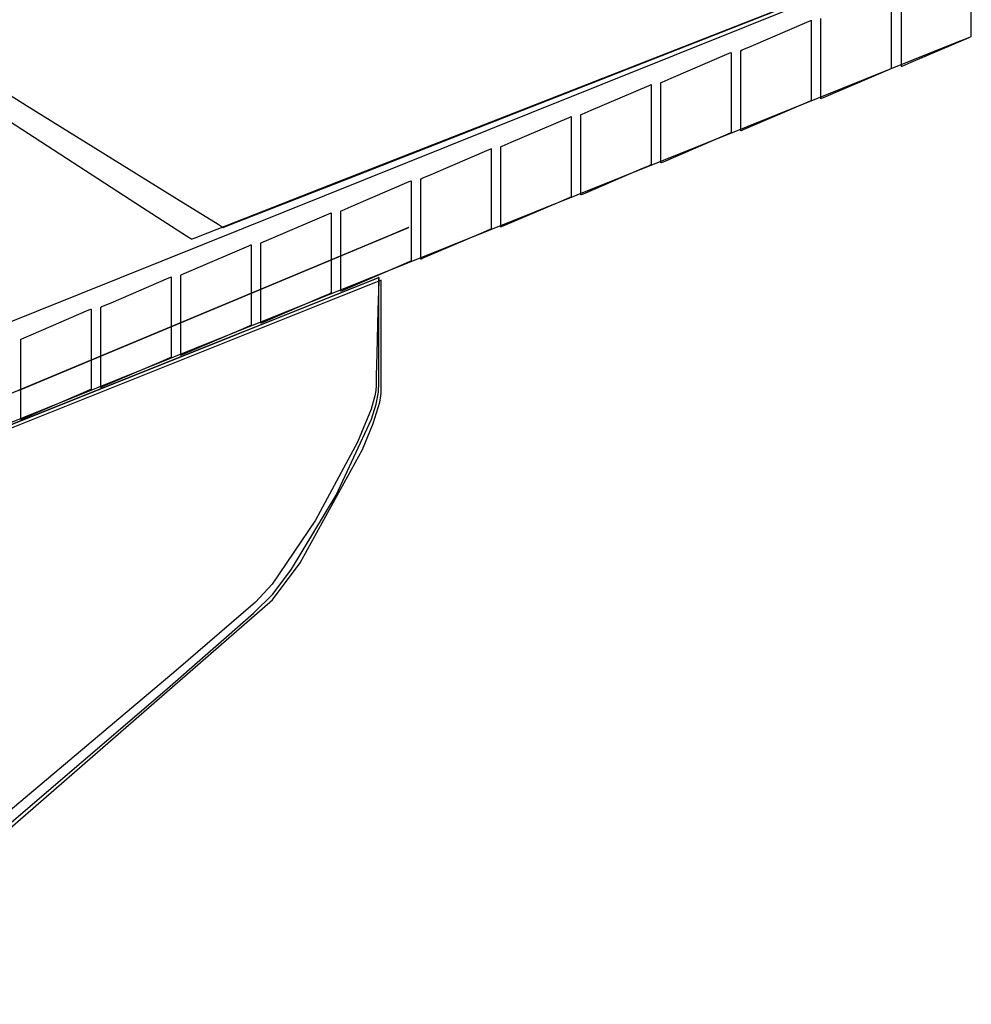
# Model space of a CAD drawing. Extents: x -3.57 to 3.57, y -2.08 to 2.06.
# Tile 202 of 219: x 3.03 to 3.57, y -0.14 to 0.41. Entities that reach past the tile are written whole.
import ezdxf

# ---------------------------------------------------------------- set-up
doc = ezdxf.new("R2010")
doc.units = 0

msp = doc.modelspace()

# ---------------------------------------------------------------- linework, layer by layer
at = {"layer": 'Layer 1', "color": 7, "linetype": 'CONTINUOUS'}
for p, q in [((3.541504, 0.444797), (3.32031, 0.355971)), ((3.541504, 0.444797), (3.32031, 0.355971)), ((3.567764, 0.405652), (3.567764, 0.442731)), ((3.208173, 0.315813), (3.486768, 0.424827)), ((3.522906, 0.419549), (3.522906, 0.38247)), ((3.52839, 0.420655), (3.52839, 0.383576)), ((3.218876, 0.319677), (3.472142, 0.41878)), ((3.476897, 0.40764), (3.47803, 0.408125)), ((3.47803, 0.408125), (3.478086, 0.408149)), ((3.478086, 0.408149), (3.478087, 0.40815)), ((3.478087, 0.40815), (3.478087, 0.40815)), ((3.478087, 0.40815), (3.478087, 0.40815)), ((3.478087, 0.40815), (3.478087, 0.40815)), ((3.478087, 0.40815), (3.478087, 0.40815)), ((3.478087, 0.40815), (3.478087, 0.40815)), ((3.478087, 0.40815), (3.478087, 0.40815)), ((3.478087, 0.40815), (3.478087, 0.408149)), ((3.478087, 0.408149), (3.478087, 0.408149)), ((3.478087, 0.408149), (3.478087, 0.408146)), ((3.478087, 0.408146), (3.478087, 0.408118)), ((3.478087, 0.408118), (3.478087, 0.407981)), ((3.478087, 0.407981), (3.478087, 0.407395)), ((3.483531, 0.370802), (3.483531, 0.409236)), ((3.567764, 0.400127), (3.567764, 0.40884)), ((3.444457, 0.393736), (3.476897, 0.40764)), ((3.478087, 0.407395), (3.478087, 0.401588)), ((3.567764, 0.399845), (3.567764, 0.405652)), ((3.478087, 0.401588), (3.478087, 0.36451)), ((3.534131, 0.384677), (3.566574, 0.398581)), ((3.559709, 0.395856), (3.565907, 0.398345)), ((3.565907, 0.398345), (3.567384, 0.398938)), ((3.566574, 0.398581), (3.567707, 0.399066)), ((3.567384, 0.398938), (3.567706, 0.399067)), ((3.567706, 0.399067), (3.567761, 0.399089)), ((3.567707, 0.399066), (3.567763, 0.39909)), ((3.567761, 0.399089), (3.567764, 0.399091)), ((3.567763, 0.39909), (3.567764, 0.399091)), ((3.567764, 0.399287), (3.567764, 0.400127)), ((3.567764, 0.399259), (3.567764, 0.399845)), ((3.567764, 0.399112), (3.567764, 0.399287)), ((3.567764, 0.399122), (3.567764, 0.399259)), ((3.567764, 0.399094), (3.567764, 0.399122)), ((3.567764, 0.399096), (3.567764, 0.399112)), ((3.567764, 0.399092), (3.567764, 0.399096)), ((3.567764, 0.399091), (3.567764, 0.399094)), ((3.567764, 0.399091), (3.567764, 0.399092)), ((3.567764, 0.399091), (3.567764, 0.399091)), ((3.567764, 0.399091), (3.567764, 0.399091)), ((3.567764, 0.399091), (3.567764, 0.399091)), ((3.567764, 0.399091), (3.567764, 0.399091)), ((3.567764, 0.399091), (3.567764, 0.399091)), ((3.567764, 0.399091), (3.567764, 0.399091)), ((3.567764, 0.399091), (3.567764, 0.399091)), ((3.567764, 0.399091), (3.567764, 0.399091)), ((3.567764, 0.399091), (3.567764, 0.399091)), ((3.567764, 0.399091), (3.567764, 0.399091)), ((3.567764, 0.399091), (3.567764, 0.399091)), ((3.567764, 0.399091), (3.567764, 0.399091)), ((3.438864, 0.391339), (3.439377, 0.391559)), ((3.439377, 0.391559), (3.444457, 0.393736)), ((3.535073, 0.385963), (3.559709, 0.395856)), ((3.399639, 0.375771), (3.432082, 0.389675)), ((3.432082, 0.389675), (3.433215, 0.390161)), ((3.433215, 0.390161), (3.433271, 0.390185)), ((3.433271, 0.390185), (3.433272, 0.390185)), ((3.433272, 0.390185), (3.433272, 0.390185)), ((3.433272, 0.390185), (3.433272, 0.390185)), ((3.433272, 0.390185), (3.433272, 0.390185)), ((3.433272, 0.390185), (3.433272, 0.390185)), ((3.433272, 0.390185), (3.433272, 0.390185)), ((3.433272, 0.390185), (3.433272, 0.390185)), ((3.433272, 0.390185), (3.433272, 0.390185)), ((3.433272, 0.390185), (3.433272, 0.390184)), ((3.433272, 0.390184), (3.433272, 0.390182)), ((3.433272, 0.390182), (3.433272, 0.390154)), ((3.433272, 0.390154), (3.433272, 0.390016)), ((3.433272, 0.390016), (3.433272, 0.38943)), ((3.433272, 0.38943), (3.433272, 0.383624)), ((3.438717, 0.391276), (3.43872, 0.391277)), ((3.438717, 0.391276), (3.438717, 0.391276)), ((3.438717, 0.391276), (3.438717, 0.391276)), ((3.438717, 0.391276), (3.438717, 0.391276)), ((3.438717, 0.391276), (3.438717, 0.391276)), ((3.438717, 0.391276), (3.438717, 0.391276)), ((3.438717, 0.391276), (3.438717, 0.391276)), ((3.438717, 0.352838), (3.438717, 0.391276)), ((3.43872, 0.391277), (3.438744, 0.391287)), ((3.438744, 0.391287), (3.438864, 0.391339)), ((3.442708, 0.348872), (3.535073, 0.385963)), ((3.433272, 0.383624), (3.433272, 0.346545)), ((3.522245, 0.380827), (3.517164, 0.37865)), ((3.522758, 0.381047), (3.522245, 0.380827)), ((3.522878, 0.381098), (3.522758, 0.381047)), ((3.522902, 0.381109), (3.522878, 0.381098)), ((3.522905, 0.38111), (3.522902, 0.381109)), ((3.522906, 0.38111), (3.522905, 0.38111)), ((3.522905, 0.38111), (3.522905, 0.38111)), ((3.522905, 0.38111), (3.522905, 0.38111)), ((3.522906, 0.38247), (3.522906, 0.381175)), ((3.522906, 0.381175), (3.522906, 0.381111)), ((3.522906, 0.381111), (3.522906, 0.38111)), ((3.522906, 0.38111), (3.522906, 0.38111)), ((3.522906, 0.38111), (3.522906, 0.38111)), ((3.522906, 0.38111), (3.522906, 0.38111)), ((3.522906, 0.38111), (3.522906, 0.38111)), ((3.522906, 0.38111), (3.522906, 0.38111)), ((3.52839, 0.383576), (3.52839, 0.382282)), ((3.52839, 0.382282), (3.52839, 0.382217)), ((3.52839, 0.382217), (3.52839, 0.382217)), ((3.52839, 0.382217), (3.52839, 0.382217)), ((3.52839, 0.382217), (3.52839, 0.382217)), ((3.52839, 0.382217), (3.52839, 0.382217)), ((3.52839, 0.382217), (3.52839, 0.382217)), ((3.52839, 0.382217), (3.52839, 0.382217)), ((3.52839, 0.382217), (3.52839, 0.382217)), ((3.52839, 0.382217), (3.52839, 0.382217)), ((3.52839, 0.382217), (3.528391, 0.382217)), ((3.528391, 0.382217), (3.528393, 0.382218)), ((3.528393, 0.382218), (3.528417, 0.382228)), ((3.528417, 0.382228), (3.528538, 0.38228)), ((3.528538, 0.38228), (3.52905, 0.3825)), ((3.52905, 0.3825), (3.534131, 0.384677)), ((3.011718, 0.377152), (3.038591, 0.360491)), ((3.394558, 0.373594), (3.399639, 0.375771)), ((3.517164, 0.37865), (3.484721, 0.36475)), ((3.354824, 0.357807), (3.387267, 0.371714)), ((3.387267, 0.371714), (3.3884, 0.3722)), ((3.3884, 0.3722), (3.388456, 0.372224)), ((3.388456, 0.372224), (3.388457, 0.372224)), ((3.388457, 0.372224), (3.388457, 0.372224)), ((3.388457, 0.372224), (3.388457, 0.372224)), ((3.388457, 0.372224), (3.388457, 0.372224)), ((3.388457, 0.372224), (3.388457, 0.372224)), ((3.388457, 0.372224), (3.388457, 0.372224)), ((3.388457, 0.372224), (3.388457, 0.372224)), ((3.388457, 0.372224), (3.388457, 0.372224)), ((3.388457, 0.372224), (3.388457, 0.372224)), ((3.388457, 0.372224), (3.388457, 0.372221)), ((3.388457, 0.372221), (3.388457, 0.372193)), ((3.388457, 0.372193), (3.388457, 0.372056)), ((3.388457, 0.372056), (3.388457, 0.37147)), ((3.388457, 0.37147), (3.388457, 0.365663)), ((3.393898, 0.373311), (3.393901, 0.373312)), ((3.393898, 0.373311), (3.393898, 0.373311)), ((3.393898, 0.373311), (3.393898, 0.373311)), ((3.393898, 0.373311), (3.393898, 0.373311)), ((3.393898, 0.373311), (3.393898, 0.373311)), ((3.393898, 0.373311), (3.393898, 0.373311)), ((3.393898, 0.373311), (3.393898, 0.373311)), ((3.393898, 0.334873), (3.393898, 0.373311)), ((3.393901, 0.373312), (3.393925, 0.373323)), ((3.393925, 0.373323), (3.394045, 0.373374)), ((3.394045, 0.373374), (3.394558, 0.373594)), ((3.483531, 0.364995), (3.483531, 0.370802)), ((3.388457, 0.365663), (3.388457, 0.328584)), ((3.478087, 0.36451), (3.478087, 0.363215)), ((3.483531, 0.364409), (3.483531, 0.364995)), ((3.483531, 0.364272), (3.483531, 0.364409)), ((3.483531, 0.364244), (3.483531, 0.364272)), ((3.483531, 0.364241), (3.483531, 0.364244)), ((3.483531, 0.36424), (3.483531, 0.364241)), ((3.483532, 0.36424), (3.483531, 0.36424)), ((3.483531, 0.36424), (3.483531, 0.36424)), ((3.483531, 0.36424), (3.483531, 0.36424)), ((3.483531, 0.36424), (3.483531, 0.36424)), ((3.483531, 0.36424), (3.483531, 0.36424)), ((3.483531, 0.36424), (3.483531, 0.36424)), ((3.483531, 0.36424), (3.483531, 0.36424)), ((3.483531, 0.36424), (3.483531, 0.36424)), ((3.483531, 0.36424), (3.483531, 0.36424)), ((3.483673, 0.364301), (3.483532, 0.36424)), ((3.483532, 0.36424), (3.483532, 0.36424)), ((3.484721, 0.36475), (3.483673, 0.364301)), ((3.038591, 0.360491), (3.120149, 0.309927)), ((3.472346, 0.360689), (3.439906, 0.346786)), ((3.477426, 0.362867), (3.472346, 0.360689)), ((3.477939, 0.363086), (3.477426, 0.362867)), ((3.478059, 0.363138), (3.477939, 0.363086)), ((3.478084, 0.363148), (3.478059, 0.363138)), ((3.478086, 0.363149), (3.478084, 0.363148)), ((3.478087, 0.36315), (3.478086, 0.36315)), ((3.478086, 0.36315), (3.478086, 0.363149)), ((3.478087, 0.363215), (3.478087, 0.36315)), ((3.478087, 0.36315), (3.478087, 0.36315)), ((3.478087, 0.36315), (3.478087, 0.36315)), ((3.478087, 0.36315), (3.478087, 0.36315)), ((3.478087, 0.36315), (3.478087, 0.36315)), ((3.478087, 0.36315), (3.478087, 0.36315)), ((3.478087, 0.36315), (3.478087, 0.36315)), ((3.478087, 0.36315), (3.478087, 0.36315)), ((3.32031, 0.355971), (2.574255, 0.056375)), ((3.32031, 0.355971), (2.574255, 0.056375)), ((3.025276, 0.354103), (3.103571, 0.303374)), ((3.310005, 0.339846), (3.342448, 0.35375)), ((3.342448, 0.35375), (3.343581, 0.354235)), ((3.343581, 0.354235), (3.343637, 0.35426)), ((3.343637, 0.35426), (3.343638, 0.35426)), ((3.343638, 0.35426), (3.343638, 0.35426)), ((3.343638, 0.35426), (3.343638, 0.35426)), ((3.343638, 0.35426), (3.343638, 0.35426)), ((3.343638, 0.35426), (3.343638, 0.35426)), ((3.343638, 0.35426), (3.343638, 0.35426)), ((3.343638, 0.35426), (3.343638, 0.35426)), ((3.343638, 0.35426), (3.343638, 0.35426)), ((3.343638, 0.35426), (3.343638, 0.354259)), ((3.343638, 0.354259), (3.343638, 0.354256)), ((3.343638, 0.354256), (3.343638, 0.354228)), ((3.343638, 0.354228), (3.343638, 0.354091)), ((3.343638, 0.354091), (3.343638, 0.353505)), ((3.343638, 0.353505), (3.343638, 0.347698)), ((3.349083, 0.355347), (3.349086, 0.355348)), ((3.349083, 0.355346), (3.349083, 0.355347)), ((3.349083, 0.355347), (3.349083, 0.355347)), ((3.349083, 0.355346), (3.349083, 0.355346)), ((3.349083, 0.355346), (3.349083, 0.355346)), ((3.349083, 0.355346), (3.349083, 0.355346)), ((3.349083, 0.355346), (3.349083, 0.355346)), ((3.349083, 0.316912), (3.349083, 0.355346)), ((3.349086, 0.355348), (3.34911, 0.355358)), ((3.34911, 0.355358), (3.34923, 0.35541)), ((3.34923, 0.35541), (3.349743, 0.35563)), ((3.349743, 0.35563), (3.354824, 0.357807)), ((3.438717, 0.347031), (3.438717, 0.352838)), ((3.132584, 0.224335), (3.442708, 0.348872)), ((3.343638, 0.347698), (3.343638, 0.31062)), ((3.427531, 0.342725), (3.395088, 0.328821)), ((3.432611, 0.344902), (3.427531, 0.342725)), ((3.433124, 0.345122), (3.432611, 0.344902)), ((3.433244, 0.345173), (3.433124, 0.345122)), ((3.433269, 0.345184), (3.433244, 0.345173)), ((3.433271, 0.345185), (3.433269, 0.345184)), ((3.433272, 0.345185), (3.433271, 0.345185)), ((3.433271, 0.345185), (3.433271, 0.345185)), ((3.433272, 0.346545), (3.433272, 0.34525)), ((3.433272, 0.34525), (3.433272, 0.345185)), ((3.433272, 0.345185), (3.433272, 0.345185)), ((3.433272, 0.345185), (3.433272, 0.345185)), ((3.433272, 0.345185), (3.433272, 0.345185)), ((3.433272, 0.345185), (3.433272, 0.345185)), ((3.433272, 0.345185), (3.433272, 0.345185)), ((3.433272, 0.345185), (3.433272, 0.345185)), ((3.433272, 0.345185), (3.433272, 0.345185)), ((3.438717, 0.346445), (3.438717, 0.347031)), ((3.438717, 0.346307), (3.438717, 0.346445)), ((3.438858, 0.346336), (3.438717, 0.346276)), ((3.438717, 0.346279), (3.438717, 0.346307)), ((3.438717, 0.346276), (3.438717, 0.346279)), ((3.438717, 0.346276), (3.438717, 0.346276)), ((3.438717, 0.346276), (3.438717, 0.346276)), ((3.438717, 0.346276), (3.438717, 0.346276)), ((3.438717, 0.346276), (3.438717, 0.346276)), ((3.438717, 0.346276), (3.438717, 0.346276)), ((3.438717, 0.346276), (3.438717, 0.346276)), ((3.438717, 0.346276), (3.438717, 0.346276)), ((3.438717, 0.346276), (3.438717, 0.346276)), ((3.438717, 0.346276), (3.438717, 0.346276)), ((3.438717, 0.346276), (3.438717, 0.346276)), ((3.438717, 0.346276), (3.438717, 0.346276)), ((3.439906, 0.346786), (3.438858, 0.346336)), ((3.297633, 0.335789), (3.298766, 0.336275)), ((3.298766, 0.336275), (3.298823, 0.336299)), ((3.298823, 0.336299), (3.298823, 0.336299)), ((3.298823, 0.336299), (3.298823, 0.336299)), ((3.298823, 0.336299), (3.298823, 0.336299)), ((3.298823, 0.336299), (3.298823, 0.336299)), ((3.298823, 0.336299), (3.298823, 0.336299)), ((3.298823, 0.336299), (3.298823, 0.336299)), ((3.298823, 0.336299), (3.298823, 0.336299)), ((3.298823, 0.336299), (3.298823, 0.336299)), ((3.298823, 0.336299), (3.298823, 0.336298)), ((3.298823, 0.336298), (3.298823, 0.336296)), ((3.298823, 0.336296), (3.298823, 0.336268)), ((3.298823, 0.336268), (3.298823, 0.33613)), ((3.304264, 0.337386), (3.304264, 0.337386)), ((3.304264, 0.337386), (3.304264, 0.337386)), ((3.304264, 0.337386), (3.304264, 0.337386)), ((3.304264, 0.337386), (3.304264, 0.337386)), ((3.304264, 0.337386), (3.304264, 0.337386)), ((3.304264, 0.337386), (3.304265, 0.337386)), ((3.304264, 0.298948), (3.304264, 0.337386)), ((3.304265, 0.337386), (3.304267, 0.337387)), ((3.304267, 0.337387), (3.304291, 0.337398)), ((3.304291, 0.337398), (3.304412, 0.337449)), ((3.304412, 0.337449), (3.304924, 0.337669)), ((3.304924, 0.337669), (3.310005, 0.339846)), ((3.26519, 0.321882), (3.297633, 0.335789)), ((3.298823, 0.33613), (3.298823, 0.335544)), ((3.298823, 0.335544), (3.298823, 0.329738)), ((3.393898, 0.329066), (3.393898, 0.334873)), ((3.298823, 0.329738), (3.298823, 0.292659)), ((3.387796, 0.326941), (3.382716, 0.324764)), ((3.388309, 0.327161), (3.387796, 0.326941)), ((3.388429, 0.327213), (3.388309, 0.327161)), ((3.388454, 0.327223), (3.388429, 0.327213)), ((3.388456, 0.327224), (3.388454, 0.327223)), ((3.388457, 0.327224), (3.388456, 0.327224)), ((3.388457, 0.328584), (3.388457, 0.327289)), ((3.388457, 0.327289), (3.388457, 0.327225)), ((3.388457, 0.327225), (3.388457, 0.327224)), ((3.388457, 0.327224), (3.388457, 0.327224)), ((3.388457, 0.327224), (3.388457, 0.327224)), ((3.388457, 0.327224), (3.388457, 0.327224)), ((3.388457, 0.327224), (3.388457, 0.327224)), ((3.388457, 0.327224), (3.388457, 0.327224)), ((3.388457, 0.327224), (3.388457, 0.327224)), ((3.388457, 0.327224), (3.388457, 0.327224)), ((3.393898, 0.32848), (3.393898, 0.329066)), ((3.393898, 0.328342), (3.393898, 0.32848)), ((3.394039, 0.328372), (3.393898, 0.328311)), ((3.393898, 0.328315), (3.393898, 0.328342)), ((3.393898, 0.328312), (3.393898, 0.328315)), ((3.393898, 0.328311), (3.393898, 0.328312)), ((3.393898, 0.328311), (3.393898, 0.328311)), ((3.393898, 0.328311), (3.393898, 0.328311)), ((3.393898, 0.328311), (3.393898, 0.328311)), ((3.393898, 0.328311), (3.393898, 0.328311)), ((3.393898, 0.328311), (3.393898, 0.328311)), ((3.393898, 0.328311), (3.393898, 0.328311)), ((3.393898, 0.328311), (3.393898, 0.328311)), ((3.393898, 0.328311), (3.393898, 0.328311)), ((3.393898, 0.328311), (3.393898, 0.328311)), ((3.393898, 0.328311), (3.393898, 0.328311)), ((3.395088, 0.328821), (3.394039, 0.328372)), ((3.260109, 0.319704), (3.26519, 0.321882)), ((3.382716, 0.324764), (3.350273, 0.31086)), ((3.140186, 0.289209), (3.208173, 0.315813)), ((3.15707, 0.295492), (3.218876, 0.319677)), ((3.220372, 0.303921), (3.252818, 0.317825)), ((3.252818, 0.317825), (3.253951, 0.31831)), ((3.253951, 0.31831), (3.254008, 0.318335)), ((3.254008, 0.318335), (3.254008, 0.318335)), ((3.254008, 0.318335), (3.254008, 0.318335)), ((3.254008, 0.318335), (3.254008, 0.318335)), ((3.254008, 0.318335), (3.254008, 0.318335)), ((3.254008, 0.318335), (3.254008, 0.318335)), ((3.254008, 0.318335), (3.254008, 0.318335)), ((3.254008, 0.318335), (3.254008, 0.318335)), ((3.254008, 0.318335), (3.254008, 0.318334)), ((3.254008, 0.318334), (3.254008, 0.318334)), ((3.254008, 0.318334), (3.254008, 0.318331)), ((3.254008, 0.318331), (3.254008, 0.318303)), ((3.254008, 0.318303), (3.254008, 0.318166)), ((3.254008, 0.318166), (3.254008, 0.31758)), ((3.254008, 0.31758), (3.254008, 0.311773)), ((3.259449, 0.319421), (3.25945, 0.319422)), ((3.259449, 0.319421), (3.259449, 0.319421)), ((3.259449, 0.319421), (3.259449, 0.319421)), ((3.259449, 0.319421), (3.259449, 0.319421)), ((3.259449, 0.319421), (3.259449, 0.319421)), ((3.259449, 0.319421), (3.259449, 0.319421)), ((3.259449, 0.280983), (3.259449, 0.319421)), ((3.25945, 0.319422), (3.259452, 0.319423)), ((3.259452, 0.319423), (3.259476, 0.319433)), ((3.259476, 0.319433), (3.259597, 0.319485)), ((3.259597, 0.319485), (3.260109, 0.319704)), ((3.349083, 0.311105), (3.349083, 0.316912)), ((3.120149, 0.309927), (3.145843, 0.293997)), ((3.254008, 0.311773), (3.254008, 0.274695)), ((3.342977, 0.308977), (3.337897, 0.306799)), ((3.34349, 0.309197), (3.342977, 0.308977)), ((3.34361, 0.309248), (3.34349, 0.309197)), ((3.343635, 0.309259), (3.34361, 0.309248)), ((3.343637, 0.30926), (3.343635, 0.309259)), ((3.343638, 0.30926), (3.343637, 0.30926)), ((3.343638, 0.31062), (3.343638, 0.309325)), ((3.343638, 0.309325), (3.343638, 0.30926)), ((3.343638, 0.30926), (3.343638, 0.30926)), ((3.343638, 0.30926), (3.343638, 0.30926)), ((3.343638, 0.30926), (3.343638, 0.30926)), ((3.343638, 0.30926), (3.343638, 0.30926)), ((3.343638, 0.30926), (3.343638, 0.30926)), ((3.343638, 0.30926), (3.343638, 0.30926)), ((3.343638, 0.30926), (3.343638, 0.30926)), ((3.343638, 0.30926), (3.343638, 0.30926)), ((3.349083, 0.310519), (3.349083, 0.311105)), ((3.349083, 0.310382), (3.349083, 0.310519)), ((3.349224, 0.310411), (3.349083, 0.31035)), ((3.349083, 0.310354), (3.349083, 0.310382)), ((3.349083, 0.310351), (3.349083, 0.310354)), ((3.349083, 0.31035), (3.349083, 0.310351)), ((3.349083, 0.310351), (3.349083, 0.310351)), ((3.349083, 0.31035), (3.349083, 0.31035)), ((3.349083, 0.31035), (3.349083, 0.31035)), ((3.349083, 0.31035), (3.349083, 0.31035)), ((3.349083, 0.31035), (3.349083, 0.31035)), ((3.349083, 0.31035), (3.349083, 0.31035)), ((3.349083, 0.31035), (3.349083, 0.31035)), ((3.349083, 0.31035), (3.349083, 0.31035)), ((3.349083, 0.31035), (3.349083, 0.31035)), ((3.349083, 0.31035), (3.349083, 0.31035)), ((3.350273, 0.31086), (3.349224, 0.310411)), ((3.103571, 0.303374), (3.128237, 0.287393)), ((3.21529, 0.301744), (3.220372, 0.303921)), ((3.337897, 0.306799), (3.305454, 0.292896)), ((3.175556, 0.285956), (3.207999, 0.29986)), ((3.207999, 0.29986), (3.209132, 0.300346)), ((3.209132, 0.300346), (3.209189, 0.30037)), ((3.209189, 0.30037), (3.209189, 0.30037)), ((3.209189, 0.30037), (3.209189, 0.30037)), ((3.209189, 0.30037), (3.209189, 0.30037)), ((3.209189, 0.30037), (3.209189, 0.30037)), ((3.209189, 0.30037), (3.209189, 0.30037)), ((3.209189, 0.30037), (3.209189, 0.30037)), ((3.209189, 0.30037), (3.209189, 0.30037)), ((3.209189, 0.30037), (3.209189, 0.30037)), ((3.209189, 0.30037), (3.209189, 0.300369)), ((3.209189, 0.300369), (3.209189, 0.300367)), ((3.209189, 0.300367), (3.209189, 0.300339)), ((3.209189, 0.300339), (3.209189, 0.300201)), ((3.209189, 0.300201), (3.209189, 0.299615)), ((3.209189, 0.299615), (3.209189, 0.293809)), ((3.21463, 0.301461), (3.21463, 0.301461)), ((3.21463, 0.301461), (3.21463, 0.301461)), ((3.21463, 0.301461), (3.21463, 0.301461)), ((3.21463, 0.301461), (3.21463, 0.301461)), ((3.21463, 0.301461), (3.21463, 0.301461)), ((3.21463, 0.301461), (3.214631, 0.301461)), ((3.21463, 0.263023), (3.21463, 0.301461)), ((3.214631, 0.301461), (3.214633, 0.301462)), ((3.214633, 0.301462), (3.214657, 0.301472)), ((3.214657, 0.301472), (3.214778, 0.301524)), ((3.214778, 0.301524), (3.21529, 0.301744)), ((3.304264, 0.293141), (3.304264, 0.298948)), ((3.145843, 0.293997), (3.148242, 0.29251)), ((3.148242, 0.29251), (3.148681, 0.292237)), ((3.148681, 0.292237), (3.148708, 0.292221)), ((3.148708, 0.292221), (3.148709, 0.29222)), ((3.148709, 0.29222), (3.148709, 0.292221)), ((3.148709, 0.292221), (3.148709, 0.292221)), ((3.148709, 0.292221), (3.148711, 0.292221)), ((3.148709, 0.29222), (3.148709, 0.29222)), ((3.148709, 0.29222), (3.148709, 0.29222)), ((3.148709, 0.29222), (3.148709, 0.29222)), ((3.148711, 0.292221), (3.148718, 0.292224)), ((3.148718, 0.292224), (3.148748, 0.292236)), ((3.148748, 0.292236), (3.14906, 0.292358)), ((3.14906, 0.292358), (3.150594, 0.292958)), ((3.150594, 0.292958), (3.15707, 0.295492)), ((3.209189, 0.293809), (3.209189, 0.25673)), ((3.251848, 0.291836), (3.252768, 0.29222)), ((3.252723, 0.292202), (3.252524, 0.292119)), ((3.252763, 0.292218), (3.252723, 0.292202)), ((3.252766, 0.29222), (3.252763, 0.292218)), ((3.252767, 0.29222), (3.252766, 0.29222)), ((3.252768, 0.29222), (3.252767, 0.29222)), ((3.252768, 0.29222), (3.252768, 0.29222)), ((3.252768, 0.29222), (3.252768, 0.29222)), ((3.252768, 0.29222), (3.252768, 0.29222)), ((3.252768, 0.29222), (3.252768, 0.29222)), ((3.252768, 0.29222), (3.252768, 0.29222)), ((3.252768, 0.29222), (3.252768, 0.29222)), ((3.252768, 0.29222), (3.252768, 0.29222)), ((3.252768, 0.29222), (3.252768, 0.29222)), ((3.252768, 0.29222), (3.252768, 0.29222)), ((3.298823, 0.292659), (3.298823, 0.291364)), ((3.304264, 0.292555), (3.304264, 0.293141)), ((3.304264, 0.292417), (3.304264, 0.292555)), ((3.304405, 0.292447), (3.304264, 0.292386)), ((3.304264, 0.292389), (3.304264, 0.292417)), ((3.304264, 0.292387), (3.304264, 0.292389)), ((3.304264, 0.292386), (3.304264, 0.292387)), ((3.304264, 0.292386), (3.304264, 0.292386)), ((3.304264, 0.292386), (3.304264, 0.292386)), ((3.304264, 0.292386), (3.304264, 0.292386)), ((3.304264, 0.292386), (3.304264, 0.292386)), ((3.304264, 0.292386), (3.304264, 0.292386)), ((3.304264, 0.292386), (3.304264, 0.292386)), ((3.304264, 0.292386), (3.304264, 0.292386)), ((3.304264, 0.292386), (3.304264, 0.292386)), ((3.304264, 0.292386), (3.304264, 0.292386)), ((3.304264, 0.292386), (3.304264, 0.292386)), ((3.305454, 0.292896), (3.304405, 0.292447)), ((3.242546, 0.287952), (2.996835, 0.185346)), ((3.034158, 0.200932), (3.245036, 0.288992)), ((3.128237, 0.287393), (3.13054, 0.285901)), ((3.133062, 0.286422), (3.140186, 0.289209)), ((3.251665, 0.29176), (3.242546, 0.287952)), ((3.245036, 0.288992), (3.251848, 0.291836)), ((3.252524, 0.292119), (3.251665, 0.29176)), ((3.293082, 0.288838), (3.260639, 0.274931)), ((3.298162, 0.291016), (3.293082, 0.288838)), ((3.298675, 0.291236), (3.298162, 0.291016)), ((3.298795, 0.291287), (3.298675, 0.291236)), ((3.29882, 0.291298), (3.298795, 0.291287)), ((3.298822, 0.291299), (3.29882, 0.291298)), ((3.298823, 0.291299), (3.298822, 0.291299)), ((3.298823, 0.291364), (3.298823, 0.2913)), ((3.298823, 0.2913), (3.298823, 0.291299)), ((3.298823, 0.291299), (3.298823, 0.291299)), ((3.298823, 0.291299), (3.298823, 0.291299)), ((3.298823, 0.291299), (3.298823, 0.291299)), ((3.298823, 0.291299), (3.298823, 0.291299)), ((3.298823, 0.291299), (3.298823, 0.291299)), ((3.298823, 0.291299), (3.298823, 0.291299)), ((3.298823, 0.291299), (3.298823, 0.291299)), ((3.13054, 0.285901), (3.130962, 0.285627)), ((3.130738, 0.267996), (3.163184, 0.2819)), ((3.130962, 0.285627), (3.130987, 0.285611)), ((3.130987, 0.285611), (3.130988, 0.28561)), ((3.130988, 0.28561), (3.130988, 0.28561)), ((3.130988, 0.28561), (3.130988, 0.28561)), ((3.130988, 0.28561), (3.130988, 0.28561)), ((3.130988, 0.28561), (3.130988, 0.28561)), ((3.130988, 0.28561), (3.130989, 0.28561)), ((3.130989, 0.28561), (3.130991, 0.285611)), ((3.130991, 0.285611), (3.130999, 0.285614)), ((3.130999, 0.285614), (3.131031, 0.285627)), ((3.131031, 0.285627), (3.131375, 0.285761)), ((3.131375, 0.285761), (3.133062, 0.286422)), ((3.163184, 0.2819), (3.164317, 0.282385)), ((3.164317, 0.282385), (3.164374, 0.282409)), ((3.164374, 0.282409), (3.164374, 0.282409)), ((3.164374, 0.282409), (3.164374, 0.282409)), ((3.164374, 0.282409), (3.164374, 0.282409)), ((3.164374, 0.282409), (3.164374, 0.282409)), ((3.164374, 0.282409), (3.164374, 0.282409)), ((3.164374, 0.282409), (3.164374, 0.282409)), ((3.164374, 0.282409), (3.164374, 0.282409)), ((3.164374, 0.282409), (3.164374, 0.282409)), ((3.164374, 0.282409), (3.164374, 0.282409)), ((3.164374, 0.282409), (3.164374, 0.282406)), ((3.164374, 0.282406), (3.164374, 0.282378)), ((3.164374, 0.282378), (3.164374, 0.282241)), ((3.164374, 0.282241), (3.164374, 0.281655)), ((3.164374, 0.281655), (3.164374, 0.275848)), ((3.169815, 0.283496), (3.169815, 0.283496)), ((3.169815, 0.283496), (3.169815, 0.283496)), ((3.169815, 0.283496), (3.169815, 0.283496)), ((3.169815, 0.283496), (3.169815, 0.283496)), ((3.169815, 0.283496), (3.169815, 0.283496)), ((3.169815, 0.283496), (3.169816, 0.283496)), ((3.169815, 0.245062), (3.169815, 0.283496)), ((3.169816, 0.283496), (3.169818, 0.283497)), ((3.169818, 0.283497), (3.169842, 0.283508)), ((3.169842, 0.283508), (3.169963, 0.283559)), ((3.169963, 0.283559), (3.170475, 0.283779)), ((3.170475, 0.283779), (3.175556, 0.285956)), ((3.164374, 0.275848), (3.164374, 0.238769)), ((3.259449, 0.275176), (3.259449, 0.280983)), ((3.248266, 0.270874), (3.21582, 0.256971)), ((3.253347, 0.273052), (3.248266, 0.270874)), ((3.25386, 0.273271), (3.253347, 0.273052)), ((3.25398, 0.273323), (3.25386, 0.273271)), ((3.254005, 0.273333), (3.25398, 0.273323)), ((3.254007, 0.273334), (3.254005, 0.273333)), ((3.254008, 0.273335), (3.254007, 0.273334)), ((3.254008, 0.274695), (3.254008, 0.2734)), ((3.254008, 0.2734), (3.254008, 0.273335)), ((3.254008, 0.273335), (3.254008, 0.273335)), ((3.254008, 0.273335), (3.254008, 0.273335)), ((3.254008, 0.273335), (3.254008, 0.273335)), ((3.254008, 0.273335), (3.254008, 0.273335)), ((3.254008, 0.273335), (3.254008, 0.273335)), ((3.254008, 0.273335), (3.254008, 0.273335)), ((3.254008, 0.273335), (3.254008, 0.273335)), ((3.254008, 0.273335), (3.254008, 0.273335)), ((3.259449, 0.27459), (3.259449, 0.275176)), ((3.259449, 0.274453), (3.259449, 0.27459)), ((3.25959, 0.274482), (3.259449, 0.274421)), ((3.259449, 0.274425), (3.259449, 0.274453)), ((3.259449, 0.274422), (3.259449, 0.274425)), ((3.259449, 0.274421), (3.259449, 0.274422)), ((3.259449, 0.274421), (3.259449, 0.274421)), ((3.259449, 0.274421), (3.259449, 0.274421)), ((3.259449, 0.274421), (3.259449, 0.274421)), ((3.259449, 0.274421), (3.259449, 0.274421)), ((3.259449, 0.274421), (3.259449, 0.274421)), ((3.259449, 0.274421), (3.259449, 0.274421)), ((3.259449, 0.274421), (3.259449, 0.274421)), ((3.259449, 0.274421), (3.259449, 0.274421)), ((3.259449, 0.274421), (3.259449, 0.274421)), ((3.259449, 0.274421), (3.259449, 0.274421)), ((3.260639, 0.274931), (3.25959, 0.274482)), ((3.124996, 0.265535), (3.124996, 0.265536)), ((3.124996, 0.265536), (3.124997, 0.265536)), ((3.124996, 0.265535), (3.124996, 0.265535)), ((3.124996, 0.265535), (3.124996, 0.265535)), ((3.124996, 0.265535), (3.124996, 0.265535)), ((3.124996, 0.265535), (3.124996, 0.265535)), ((3.124996, 0.227098), (3.124996, 0.265535)), ((3.124997, 0.265536), (3.124999, 0.265537)), ((3.124999, 0.265537), (3.125024, 0.265547)), ((3.125024, 0.265547), (3.125144, 0.265599)), ((3.125144, 0.265599), (3.125656, 0.265818)), ((3.125656, 0.265818), (3.130738, 0.267996)), ((3.085922, 0.250031), (3.118365, 0.263935)), ((3.118365, 0.263935), (3.119498, 0.26442)), ((3.119498, 0.26442), (3.119555, 0.264445)), ((3.119555, 0.264445), (3.119555, 0.264445)), ((3.119555, 0.264445), (3.119555, 0.264445)), ((3.119555, 0.264445), (3.119555, 0.264445)), ((3.119555, 0.264445), (3.119555, 0.264445)), ((3.119555, 0.264445), (3.119555, 0.264445)), ((3.119555, 0.264445), (3.119555, 0.264445)), ((3.119555, 0.264445), (3.119555, 0.264445)), ((3.119555, 0.264445), (3.119555, 0.264445)), ((3.119555, 0.264445), (3.119555, 0.264444)), ((3.119555, 0.264444), (3.119555, 0.264441)), ((3.119555, 0.264441), (3.119555, 0.264414)), ((3.119555, 0.264414), (3.119555, 0.264276)), ((3.119555, 0.264276), (3.119555, 0.26369)), ((3.119555, 0.26369), (3.119555, 0.257883)), ((3.156288, 0.232253), (3.23548, 0.263929)), ((3.21463, 0.257216), (3.21463, 0.263023)), ((3.23307, 0.260997), (3.214908, 0.253732)), ((3.233253, 0.263038), (3.221782, 0.25845)), ((3.236831, 0.262502), (3.23307, 0.260997)), ((3.235605, 0.263979), (3.233253, 0.263038)), ((3.235846, 0.26209), (3.235452, 0.245829)), ((3.23548, 0.263929), (3.235885, 0.264091)), ((3.235824, 0.264067), (3.235605, 0.263979)), ((3.235878, 0.264088), (3.235824, 0.264067)), ((3.235885, 0.263713), (3.235846, 0.26209)), ((3.23589, 0.264093), (3.235878, 0.264088)), ((3.235885, 0.264091), (3.235893, 0.264094)), ((3.235893, 0.264052), (3.235885, 0.263713)), ((3.235893, 0.264094), (3.23589, 0.264093)), ((3.235894, 0.264094), (3.235893, 0.264094)), ((3.235893, 0.264094), (3.235894, 0.264094)), ((3.235894, 0.264092), (3.235893, 0.264084)), ((3.235893, 0.264084), (3.235893, 0.264052)), ((3.235894, 0.264093), (3.235894, 0.264094)), ((3.235894, 0.264094), (3.235894, 0.264094)), ((3.235894, 0.264094), (3.235894, 0.264094)), ((3.235894, 0.264094), (3.235894, 0.264094)), ((3.235894, 0.264094), (3.235894, 0.264094)), ((3.235894, 0.264094), (3.235894, 0.264094)), ((3.235894, 0.264094), (3.235894, 0.264094)), ((3.235894, 0.264094), (3.235894, 0.264094)), ((3.235894, 0.264094), (3.235894, 0.264092)), ((3.235894, 0.264074), (3.235894, 0.264093)), ((3.235894, 0.263973), (3.235894, 0.264074)), ((3.235894, 0.252681), (3.235894, 0.263973)), ((3.237186, 0.262643), (3.236831, 0.262502)), ((3.237273, 0.262678), (3.237186, 0.262643)), ((3.237226, 0.199142), (3.237299, 0.262689)), ((3.237293, 0.262687), (3.237273, 0.262678)), ((3.237298, 0.262689), (3.237293, 0.262687)), ((3.237299, 0.262689), (3.237298, 0.262689)), ((3.237299, 0.262689), (3.237299, 0.262689)), ((3.214908, 0.253732), (3.028151, 0.17903)), ((3.221782, 0.25845), (3.09931, 0.209462)), ((3.119555, 0.257883), (3.119555, 0.220805)), ((3.208529, 0.255087), (3.203448, 0.25291)), ((3.209041, 0.255307), (3.208529, 0.255087)), ((3.209162, 0.255358), (3.209041, 0.255307)), ((3.209186, 0.255369), (3.209162, 0.255358)), ((3.209188, 0.25537), (3.209186, 0.255369)), ((3.209189, 0.25537), (3.209188, 0.25537)), ((3.209189, 0.25673), (3.209189, 0.255435)), ((3.209189, 0.255435), (3.209189, 0.25537)), ((3.209189, 0.25537), (3.209189, 0.25537)), ((3.209189, 0.25537), (3.209189, 0.25537)), ((3.209189, 0.25537), (3.209189, 0.25537)), ((3.209189, 0.25537), (3.209189, 0.25537)), ((3.209189, 0.25537), (3.209189, 0.25537)), ((3.209189, 0.25537), (3.209189, 0.25537)), ((3.209189, 0.25537), (3.209189, 0.25537)), ((3.209189, 0.25537), (3.209189, 0.25537)), ((3.21463, 0.25663), (3.21463, 0.257216)), ((3.21463, 0.256492), (3.21463, 0.25663)), ((3.214772, 0.256521), (3.21463, 0.256461)), ((3.21463, 0.256464), (3.21463, 0.256492)), ((3.21463, 0.256461), (3.21463, 0.256464)), ((3.21463, 0.256461), (3.21463, 0.256461)), ((3.21463, 0.256461), (3.21463, 0.256461)), ((3.21463, 0.256461), (3.21463, 0.256461)), ((3.21463, 0.256461), (3.21463, 0.256461)), ((3.21463, 0.256461), (3.21463, 0.256461)), ((3.21463, 0.256461), (3.21463, 0.256461)), ((3.21463, 0.256461), (3.21463, 0.256461)), ((3.21463, 0.256461), (3.21463, 0.256461)), ((3.21463, 0.256461), (3.21463, 0.256461)), ((3.21463, 0.256461), (3.21463, 0.256461)), ((3.21463, 0.256461), (3.21463, 0.256461)), ((3.21582, 0.256971), (3.214772, 0.256521)), ((3.080841, 0.247854), (3.085922, 0.250031)), ((3.203448, 0.25291), (3.171005, 0.23901)), ((3.235894, 0.205434), (3.235894, 0.252681)), ((3.041107, 0.232067), (3.07355, 0.245974)), ((3.07355, 0.245974), (3.074683, 0.24646)), ((3.074683, 0.24646), (3.07474, 0.246484)), ((3.07474, 0.246484), (3.07474, 0.246484)), ((3.07474, 0.246484), (3.07474, 0.246484)), ((3.07474, 0.246484), (3.07474, 0.246484)), ((3.07474, 0.246484), (3.07474, 0.246484)), ((3.07474, 0.246484), (3.07474, 0.246484)), ((3.07474, 0.246484), (3.07474, 0.246484)), ((3.07474, 0.246484), (3.07474, 0.246484)), ((3.07474, 0.246484), (3.07474, 0.246484)), ((3.07474, 0.246484), (3.07474, 0.246483)), ((3.07474, 0.246483), (3.07474, 0.246481)), ((3.07474, 0.246481), (3.07474, 0.246453)), ((3.07474, 0.246453), (3.07474, 0.246315)), ((3.07474, 0.246315), (3.07474, 0.24573)), ((3.07474, 0.24573), (3.07474, 0.239923)), ((3.080181, 0.247571), (3.080181, 0.247571)), ((3.080181, 0.247571), (3.080181, 0.247571)), ((3.080181, 0.247571), (3.080181, 0.247571)), ((3.080181, 0.247571), (3.080181, 0.247571)), ((3.080181, 0.247571), (3.080181, 0.247571)), ((3.080181, 0.247571), (3.080182, 0.247571)), ((3.080181, 0.209133), (3.080181, 0.247571)), ((3.080182, 0.247571), (3.080184, 0.247572)), ((3.080184, 0.247572), (3.080209, 0.247583)), ((3.080209, 0.247583), (3.080329, 0.247634)), ((3.080329, 0.247634), (3.080841, 0.247854)), ((3.169815, 0.239255), (3.169815, 0.245062)), ((3.235452, 0.245829), (3.234837, 0.221381)), ((3.07474, 0.239923), (3.07474, 0.202844)), ((3.163714, 0.237126), (3.158632, 0.234949)), ((3.164226, 0.237346), (3.163714, 0.237126)), ((3.164347, 0.237398), (3.164226, 0.237346)), ((3.164371, 0.237408), (3.164347, 0.237398)), ((3.164373, 0.237409), (3.164371, 0.237408)), ((3.164374, 0.237409), (3.164373, 0.237409)), ((3.164374, 0.238769), (3.164374, 0.237475)), ((3.164374, 0.237475), (3.164374, 0.23741)), ((3.164374, 0.23741), (3.164374, 0.237409)), ((3.164374, 0.237409), (3.164374, 0.237409)), ((3.164374, 0.237409), (3.164374, 0.237409)), ((3.164374, 0.237409), (3.164374, 0.237409)), ((3.164374, 0.237409), (3.164374, 0.237409)), ((3.164374, 0.237409), (3.164374, 0.237409)), ((3.164374, 0.237409), (3.164374, 0.237409)), ((3.164374, 0.237409), (3.164374, 0.237409)), ((3.169815, 0.238669), (3.169815, 0.239255)), ((3.169815, 0.238531), (3.169815, 0.238669)), ((3.169957, 0.238561), (3.169815, 0.2385)), ((3.169815, 0.238503), (3.169815, 0.238531)), ((3.169815, 0.238501), (3.169815, 0.238503)), ((3.169815, 0.2385), (3.169815, 0.238501)), ((3.169815, 0.2385), (3.169815, 0.2385)), ((3.169815, 0.2385), (3.169815, 0.2385)), ((3.169815, 0.2385), (3.169815, 0.2385)), ((3.169815, 0.2385), (3.169815, 0.2385)), ((3.169815, 0.2385), (3.169815, 0.2385)), ((3.169815, 0.2385), (3.169815, 0.2385)), ((3.169815, 0.2385), (3.169815, 0.2385)), ((3.169815, 0.2385), (3.169815, 0.2385)), ((3.169815, 0.2385), (3.169815, 0.2385)), ((3.169815, 0.2385), (3.169815, 0.2385)), ((3.171005, 0.23901), (3.169957, 0.238561)), ((2.275776, -0.11995), (3.156288, 0.232253)), ((3.036027, 0.229889), (3.041107, 0.232067)), ((3.158632, 0.234949), (3.126186, 0.221045)), ((3.035366, 0.229606), (3.035367, 0.229607)), ((3.035366, 0.229606), (3.035366, 0.229606)), ((3.035366, 0.229606), (3.035366, 0.229606)), ((3.035366, 0.229606), (3.035366, 0.229606)), ((3.035366, 0.229606), (3.035366, 0.229606)), ((3.035366, 0.229606), (3.035366, 0.229606)), ((3.035366, 0.191172), (3.035366, 0.229606)), ((3.035367, 0.229607), (3.035369, 0.229608)), ((3.035369, 0.229608), (3.035394, 0.229618)), ((3.035394, 0.229618), (3.035514, 0.22967)), ((3.035514, 0.22967), (3.036027, 0.229889)), ((3.124996, 0.22129), (3.124996, 0.227098)), ((2.386523, -0.075262), (3.132584, 0.224335)), ((3.119555, 0.220805), (3.119555, 0.21951)), ((3.124996, 0.220704), (3.124996, 0.22129)), ((3.124996, 0.220567), (3.124996, 0.220704)), ((3.125138, 0.220596), (3.124996, 0.220535)), ((3.124996, 0.220539), (3.124996, 0.220567)), ((3.124996, 0.220536), (3.124996, 0.220539)), ((3.124996, 0.220535), (3.124996, 0.220536)), ((3.124996, 0.220536), (3.124996, 0.220536)), ((3.124996, 0.220535), (3.124996, 0.220535)), ((3.124996, 0.220535), (3.124996, 0.220535)), ((3.124996, 0.220535), (3.124996, 0.220535)), ((3.124996, 0.220535), (3.124996, 0.220535)), ((3.124996, 0.220535), (3.124996, 0.220535)), ((3.124996, 0.220535), (3.124996, 0.220535)), ((3.124996, 0.220535), (3.124996, 0.220535)), ((3.124996, 0.220535), (3.124996, 0.220535)), ((3.124996, 0.220535), (3.124996, 0.220535)), ((3.126186, 0.221045), (3.125138, 0.220596)), ((3.234837, 0.221381), (3.234513, 0.209188)), ((3.113814, 0.216984), (3.081371, 0.203081)), ((3.118895, 0.219162), (3.113814, 0.216984)), ((3.119407, 0.219382), (3.118895, 0.219162)), ((3.119528, 0.219433), (3.119407, 0.219382)), ((3.119552, 0.219444), (3.119528, 0.219433)), ((3.119554, 0.219445), (3.119552, 0.219444)), ((3.119555, 0.219445), (3.119554, 0.219445)), ((3.119555, 0.21951), (3.119555, 0.219445)), ((3.119555, 0.219445), (3.119555, 0.219445)), ((3.119555, 0.219445), (3.119555, 0.219445)), ((3.119555, 0.219445), (3.119555, 0.219445)), ((3.119555, 0.219445), (3.119555, 0.219445)), ((3.119555, 0.219445), (3.119555, 0.219445)), ((3.119555, 0.219445), (3.119555, 0.219445)), ((3.119555, 0.219445), (3.119555, 0.219445)), ((3.119555, 0.219445), (3.119555, 0.219445)), ((3.09931, 0.209462), (2.218767, -0.142753)), ((3.080181, 0.203326), (3.080181, 0.209133)), ((3.234513, 0.209188), (3.234359, 0.203641)), ((3.235769, 0.199993), (3.235894, 0.205434)), ((3.068999, 0.199024), (3.036556, 0.18512)), ((3.07408, 0.201201), (3.068999, 0.199024)), ((3.074592, 0.201421), (3.07408, 0.201201)), ((3.074713, 0.201472), (3.074592, 0.201421)), ((3.074737, 0.201483), (3.074713, 0.201472)), ((3.074739, 0.201484), (3.074737, 0.201483)), ((3.07474, 0.201484), (3.074739, 0.201484)), ((3.07474, 0.202844), (3.07474, 0.201549)), ((3.07474, 0.201549), (3.07474, 0.201485)), ((3.07474, 0.201485), (3.07474, 0.201484)), ((3.07474, 0.201484), (3.07474, 0.201484)), ((3.07474, 0.201484), (3.07474, 0.201484)), ((3.07474, 0.201484), (3.07474, 0.201484)), ((3.07474, 0.201484), (3.07474, 0.201484)), ((3.07474, 0.201484), (3.07474, 0.201484)), ((3.07474, 0.201484), (3.07474, 0.201484)), ((3.07474, 0.201484), (3.07474, 0.201484)), ((3.080181, 0.20274), (3.080181, 0.203326)), ((3.080181, 0.202602), (3.080181, 0.20274)), ((3.080323, 0.202632), (3.080181, 0.202571)), ((3.080181, 0.202574), (3.080181, 0.202602)), ((3.080181, 0.202572), (3.080181, 0.202574)), ((3.080181, 0.202571), (3.080181, 0.202572)), ((3.080181, 0.202571), (3.080181, 0.202571)), ((3.080181, 0.202571), (3.080181, 0.202571)), ((3.080181, 0.202571), (3.080181, 0.202571)), ((3.080181, 0.202571), (3.080181, 0.202571)), ((3.080181, 0.202571), (3.080181, 0.202571)), ((3.080181, 0.202571), (3.080181, 0.202571)), ((3.080181, 0.202571), (3.080181, 0.202571)), ((3.080181, 0.202571), (3.080181, 0.202571)), ((3.080181, 0.202571), (3.080181, 0.202571)), ((3.080181, 0.202571), (3.080181, 0.202571)), ((3.081371, 0.203081), (3.080323, 0.202632)), ((3.234197, 0.20096), (3.233658, 0.19786)), ((3.234359, 0.203641), (3.234197, 0.20096)), ((3.234424, 0.193161), (3.235769, 0.199993)), ((3.236477, 0.194418), (3.237226, 0.199142)), ((3.233658, 0.19786), (3.231551, 0.190451)), ((3.231766, 0.184788), (3.234424, 0.193161)), ((3.232823, 0.182422), (3.236477, 0.194418)), ((3.035366, 0.185365), (3.035366, 0.191172)), ((3.231551, 0.190451), (3.223902, 0.17188)), ((3.035366, 0.184779), (3.035366, 0.185365)), ((3.035366, 0.184642), (3.035366, 0.184779)), ((3.035508, 0.184671), (3.035366, 0.18461)), ((3.035366, 0.184614), (3.035366, 0.184642)), ((3.035366, 0.184611), (3.035366, 0.184614)), ((3.035366, 0.18461), (3.035366, 0.184611)), ((3.035366, 0.18461), (3.035366, 0.18461)), ((3.035366, 0.18461), (3.035366, 0.18461)), ((3.035366, 0.18461), (3.035366, 0.18461)), ((3.035366, 0.18461), (3.035366, 0.18461)), ((3.035366, 0.18461), (3.035366, 0.18461)), ((3.035366, 0.18461), (3.035366, 0.18461)), ((3.035366, 0.18461), (3.035366, 0.18461)), ((3.035366, 0.18461), (3.035366, 0.18461)), ((3.035366, 0.18461), (3.035366, 0.18461)), ((3.035366, 0.18461), (3.035366, 0.18461)), ((3.036556, 0.18512), (3.035508, 0.184671)), ((3.211964, 0.142305), (3.231766, 0.184788)), ((3.226813, 0.167875), (3.232823, 0.182422)), ((3.223902, 0.17188), (3.200354, 0.12831)), ((3.19177, 0.104426), (3.226813, 0.167875)), ((3.187033, 0.100847), (3.211964, 0.142305)), ((3.200354, 0.12831), (3.176255, 0.092541)), ((3.176423, 0.083728), (3.19177, 0.104426)), ((3.176618, 0.086923), (3.187033, 0.100847)), ((3.176255, 0.092541), (3.166764, 0.082468)), ((3.023393, -0.049254), (3.176423, 0.083728)), ((3.165642, 0.076254), (3.176618, 0.086923)), ((3.166764, 0.082468), (3.122416, 0.044054)), ((3.116048, 0.032782), (3.165642, 0.076254)), ((3.122416, 0.044054), (3.004474, -0.055109)), ((3.001484, -0.065247), (3.116048, 0.032782))]:
    msp.add_line(p, q, dxfattribs=at)

doc.saveas('drawing.dxf')
